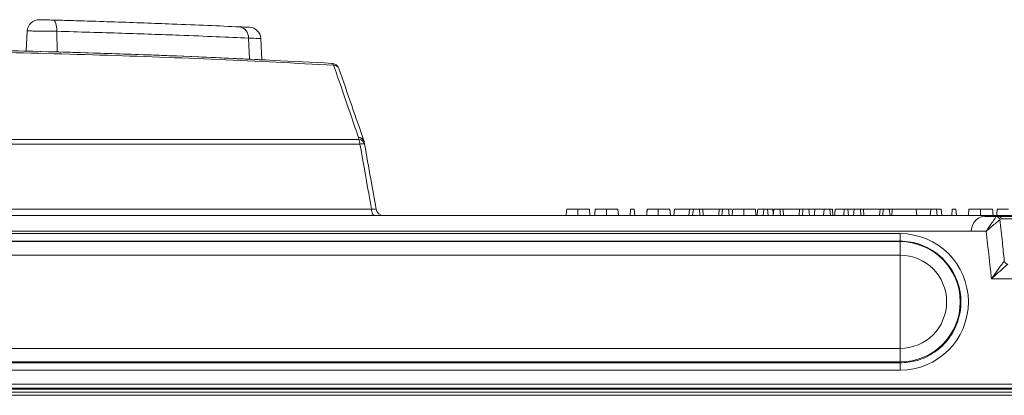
# Model space of a CAD drawing. Header units: millimetres. Extents: x 0 to 2100, y 0 to 1485.
# Tile 17 of 67: x 493 to 555, y 487 to 511. Entities that reach past the tile are written whole.
import ezdxf

# ---------------------------------------------------------------- set-up
doc = ezdxf.new("R2010")
doc.units = ezdxf.units.MM
doc.header["$LTSCALE"] = 5

msp = doc.modelspace()

# ---------------------------------------------------------------- linework, layer by layer
at = {"color": 7, "linetype": 'Continuous', "lineweight": 15}
for p, q in [((493.568, 510.205), (493.502, 508.931)), ((508.393, 508.375), (508.322, 509.727)), ((439.329, 503.348), (514.514, 503.348)), ((514.49, 503.488), (514.514, 503.348)), ((514.876, 503.052), (514.851, 503.192)), ((514.584, 503.052), (439.26, 503.052)), ((438.535, 498.953), (515.309, 498.953)), ((529.076, 498.94), (529.111, 498.54)), ((530.874, 498.94), (530.909, 498.54)), ((531.683, 498.94), (531.648, 498.54)), ((531.683, 498.94), (531.913, 498.94)), ((531.913, 498.94), (531.948, 498.54)), ((534.156, 498.94), (534.191, 498.54)), ((534.446, 498.94), (534.411, 498.54)), ((535.4, 498.94), (534.446, 498.94)), ((535.4, 498.94), (535.365, 498.54)), ((535.647, 498.94), (535.4, 498.94)), ((535.647, 498.94), (535.599, 498.54)), ((536.034, 498.94), (535.647, 498.94)), ((536.034, 498.94), (536.06, 498.54)), ((536.235, 498.94), (536.034, 498.94)), ((536.235, 498.94), (536.26, 498.54)), ((537.275, 498.94), (536.235, 498.94)), ((537.275, 498.94), (537.249, 498.54)), ((537.476, 498.94), (537.275, 498.94)), ((537.476, 498.94), (537.45, 498.54)), ((537.862, 498.94), (537.476, 498.94)), ((537.862, 498.94), (537.91, 498.54)), ((538.079, 498.94), (537.862, 498.94)), ((539.563, 498.94), (539.598, 498.54)), ((540.097, 498.94), (540.062, 498.54)), ((540.097, 498.94), (540.327, 498.94)), ((540.327, 498.94), (540.362, 498.54)), ((540.667, 498.94), (540.327, 498.94)), ((540.667, 498.94), (540.692, 498.651)), ((540.727, 498.94), (540.679, 498.54)), ((541.114, 498.94), (540.727, 498.94)), ((541.114, 498.94), (541.14, 498.54)), ((541.315, 498.94), (541.114, 498.94)), ((541.315, 498.94), (541.34, 498.54)), ((542.355, 498.94), (541.315, 498.94)), ((542.355, 498.94), (542.329, 498.54)), ((542.556, 498.94), (542.355, 498.94)), ((542.556, 498.94), (542.53, 498.54)), ((542.942, 498.94), (542.556, 498.94)), ((542.942, 498.94), (542.99, 498.54)), ((543.519, 498.94), (542.942, 498.94)), ((543.906, 498.94), (543.871, 498.54)), ((544.276, 498.94), (543.906, 498.94)), ((544.276, 498.94), (544.311, 498.54)), ((544.426, 498.94), (544.276, 498.94)), ((544.426, 498.94), (544.461, 498.54)), ((545.177, 498.94), (544.611, 498.94)), ((545.177, 498.94), (545.142, 498.54)), ((545.177, 498.94), (545.407, 498.94)), ((545.407, 498.94), (545.442, 498.54)), ((545.807, 498.94), (545.407, 498.94)), ((545.807, 498.94), (545.759, 498.54)), ((546.194, 498.94), (545.807, 498.94)), ((546.194, 498.94), (546.22, 498.54)), ((546.395, 498.94), (546.194, 498.94)), ((546.395, 498.94), (546.42, 498.54)), ((547.435, 498.94), (546.395, 498.94)), ((547.435, 498.94), (547.409, 498.54)), ((547.636, 498.94), (547.435, 498.94)), ((547.636, 498.94), (547.61, 498.54)), ((548.022, 498.94), (547.636, 498.94)), ((548.022, 498.94), (548.07, 498.54)), ((548.22, 498.94), (548.022, 498.94)), ((549.723, 498.94), (548.22, 498.94)), ((549.723, 498.94), (549.758, 498.54)), ((550.64, 498.94), (549.723, 498.94)), ((550.64, 498.94), (550.605, 498.54)), ((551.011, 498.94), (550.64, 498.94)), ((551.011, 498.94), (551.046, 498.54)), ((551.304, 498.94), (551.011, 498.94)), ((551.304, 498.94), (551.339, 498.54)), ((552.003, 498.94), (551.968, 498.54)), ((552.003, 498.94), (552.233, 498.94)), ((552.233, 498.94), (552.268, 498.54)), ((429.929, 498.54), (554.866, 498.54)), ((554.785, 498.486), (554.866, 498.54)), ((555.091, 498.327), (555.01, 498.285)), ((554.144, 497.549), (429.896, 497.549)), ((478.702, 497.398), (548.702, 497.398)), ((548.702, 497.398), (548.702, 496.924)), ((548.702, 496.924), (478.702, 496.924)), ((478.702, 496.892), (548.702, 496.892)), ((548.702, 496.892), (548.702, 496.924)), ((548.702, 496.892), (548.702, 496.035)), ((548.702, 496.035), (478.702, 496.035)), ((548.702, 490.148), (548.702, 496.035)), ((478.702, 490.148), (548.702, 490.148)), ((548.702, 489.29), (548.702, 490.148)), ((548.702, 489.29), (478.702, 489.29)), ((478.702, 489.231), (548.702, 489.231)), ((548.702, 489.231), (548.702, 489.29)), ((548.702, 488.766), (548.702, 489.231)), ((548.702, 488.766), (478.702, 488.766)), ((582.209, 487.643), (471.194, 487.643)), ((471.207, 487.885), (582.197, 487.885)), ((439.697, 487.381), (613.707, 487.381)), ((613.707, 487.183), (439.697, 487.183)), ((473.763, 487.577), (579.641, 487.577))]:
    msp.add_line(p, q, dxfattribs=at)
at = {"color": 8, "linetype": 'Continuous', "lineweight": 15}
for p, q in [((495.437, 510.182), (495.461, 508.878)), ((507.54, 509.753), (507.597, 508.414))]:
    msp.add_line(p, q, dxfattribs=at)
at = {"color": 7, "linetype": 'Continuous', "lineweight": 15, "flags": 128}
for points in [[(495.437, 510.182), (495.433, 510.322), (495.42, 510.455), (495.398, 510.577), (495.368, 510.684), (495.331, 510.772), (495.288, 510.837), (495.241, 510.878), (495.192, 510.892)], [(515.512, 498.54), (515.476, 498.547), (515.441, 498.57), (515.409, 498.607), (515.379, 498.657), (515.354, 498.718), (515.333, 498.79), (515.318, 498.869), (515.309, 498.953)], [(528.35, 498.94), (528.35, 498.82), (528.35, 498.7), (528.35, 498.54)], [(530.148, 498.94), (530.148, 498.82), (530.148, 498.7), (530.148, 498.54)], [(533.43, 498.94), (533.43, 498.82), (533.43, 498.7), (533.43, 498.54)], [(538.837, 498.94), (538.837, 498.82), (538.837, 498.7), (538.837, 498.54)], [(553.782, 498.94), (553.782, 498.82), (553.782, 498.7), (553.782, 498.54)], [(554.55, 498.94), (554.56, 498.82), (554.571, 498.7), (554.585, 498.54)]]:
    msp.add_lwpolyline(points, dxfattribs=at)
at = {"color": 7, "linetype": 'Continuous', "lineweight": 15}
for centre, radius, start, end in [((494.317, 510.166), 0.75, 88.4973, 177.11293), ((506.867, 509.797), 0.674, 356.31648, 81.31986), ((507.573, 509.685), 0.75, 3.28398, 87.35085), ((512.77, 508.013), 0.151, 11.02866, 73.63131), ((512.785, 507.659), 0.5, 19.06335, 86.86693), ((512.922, 507.675), 0.367, 23.62072, 90.5408), ((514.466, 503.09), 0.398, 14.7656, 86.58489), ((514.495, 503.121), 0.367, 23.68074, 90.8427), ((513.746, 503.011), 0.839, 2.76232, 23.66157), ((514.491, 502.95), 0.398, 14.76979, 86.60416), ((514.359, 503.105), 0.5, 10, 19.06335), ((514.73, 502.509), 0.562, 74.92846, 105.07154), ((516.091, 499.04), 0.5, 190, 270), ((554.201, 497.54), 1, 90, 176.99996), ((554.758, 498.229), 0.259, 12.47812, 83.93108), ((554.86, 498.308), 0.232, 4.59644, 88.53225), ((548.702, 493.091), 3.801, 270, 90), ((548.702, 493.091), 2.943, 270, 90), ((555.543, 495.734), 0.264, 193.82897, 262.48819)]:
    msp.add_arc(centre, radius, start, end, dxfattribs=at)
msp.add_ellipse((548.702, 493.082), major_axis=(0, 4.316), ratio=0.999995, start_param=3.141593, end_param=6.283185, dxfattribs=at)
for points, knots in [([(494.341, 510.915), (494.34, 510.915), (494.329, 510.916), (494.377, 510.914), (494.486, 510.911), (494.656, 510.907), (494.859, 510.902), (495.046, 510.896), (495.153, 510.893), (495.192, 510.892)], [0, 0, 0, 0, 0.02378, 0.198642, 0.373555, 0.548576, 0.723716, 0.898937, 1, 1, 1, 1]), ([(495.192, 510.892), (496.514, 510.854), (499.195, 510.775), (502.421, 510.656), (505.032, 510.55), (506.32, 510.492), (506.969, 510.463)], [0, 0, 0, 0, 0.287635, 0.583597, 0.790286, 1, 1, 1, 1]), ([(495.327, 510.888), (495.535, 510.883), (496.253, 510.863), (496.999, 510.84), (497.522, 510.824), (497.55, 510.823), (497.553, 510.823)], [0, 0, 0, 0, 0.161834, 0.558672, 0.955431, 1, 1, 1, 1]), ([(497.657, 510.82), (497.657, 510.82), (497.658, 510.82), (497.644, 510.82), (497.634, 510.821)], [0, 0, 0, 0, 0.304649, 1, 1, 1, 1]), ([(507.54, 509.753), (506.884, 509.782), (505.561, 509.839), (502.911, 509.944), (499.59, 510.063), (496.834, 510.142), (495.437, 510.182)], [0, 0, 0, 0, 0.206724, 0.416475, 0.704069, 1, 1, 1, 1]), ([(506.969, 510.463), (507.166, 510.454), (507.537, 510.438), (507.572, 510.436), (507.589, 510.435)], [0, 0, 0, 0, 0.530415, 1, 1, 1, 1]), ([(512.919, 508.042), (510.508, 508.166), (505.672, 508.415), (498.132, 508.696), (490.398, 508.901), (482.295, 509.018), (473.9, 509.035), (465.218, 508.939), (456.518, 508.726), (448.363, 508.425), (443.245, 508.162), (440.925, 508.042)], [0, 0, 0, 0, 0.1044, 0.209439, 0.316458, 0.424151, 0.540713, 0.658142, 0.778328, 0.899474, 1, 1, 1, 1]), ([(441.031, 508.158), (443.345, 508.278), (448.352, 508.537), (456.305, 508.833), (464.873, 509.049), (473.628, 509.151), (482.106, 509.137), (490.158, 509.021), (497.801, 508.822), (505.396, 508.54), (510.34, 508.286), (512.813, 508.158)], [0, 0, 0, 0, 0.100525, 0.217519, 0.334515, 0.455182, 0.57585, 0.680579, 0.785309, 0.892655, 1, 1, 1, 1]), ([(508.76, 508.357), (507.293, 508.43), (503.26, 508.63), (496.38, 508.866), (488.183, 509.062), (479.912, 509.151), (471.682, 509.136), (463.507, 509.02), (455.334, 508.801), (448.072, 508.521), (443.631, 508.294), (441.822, 508.202)], [0, 0, 0, 0, 0.068218, 0.187631, 0.309635, 0.432536, 0.551133, 0.670556, 0.792582, 0.915503, 1, 1, 1, 1]), ([(495.684, 508.872), (495.648, 508.873), (495.575, 508.875), (495.392, 508.88), (495.248, 508.884), (495.205, 508.886)], [0, 0, 0, 0, 0.412693, 0.823279, 1, 1, 1, 1]), ([(514.49, 503.488), (514.416, 503.701), (514.048, 504.768), (513.525, 506.286), (513.075, 507.59), (512.919, 508.042)], [0, 0, 0, 0, 0.140425, 0.702125, 1, 1, 1, 1]), ([(513.258, 507.822), (513.527, 507.043), (514.052, 505.526), (514.576, 504.007), (514.832, 503.268)], [0, 0, 0, 0, 0.513329, 1, 1, 1, 1]), ([(515.309, 498.953), (515.251, 499.279), (515.01, 500.646), (514.768, 502.012), (514.584, 503.052)], [0, 0, 0, 0, 0.238749, 1, 1, 1, 1]), ([(514.876, 503.052), (515.006, 502.318), (515.246, 500.952), (515.487, 499.586), (515.599, 498.953)], [0, 0, 0, 0, 0.537004, 1, 1, 1, 1]), ([(515.599, 498.953), (515.595, 498.948), (515.586, 498.938), (515.501, 498.936), (515.399, 498.943), (515.329, 498.951), (515.309, 498.953)], [0, 0, 0, 0, 0.295264, 0.587842, 0.879721, 1, 1, 1, 1]), ([(527.645, 498.94), (527.639, 498.873), (527.626, 498.74), (527.613, 498.607), (527.607, 498.54)], [0, 0, 0, 0, 0.5, 1, 1, 1, 1]), ([(527.648, 498.94), (527.641, 498.873), (527.627, 498.74), (527.614, 498.607), (527.607, 498.54)], [0, 0, 0, 0, 0.5, 1, 1, 1, 1]), ([(528.35, 498.94), (528.269, 498.94), (528.1, 498.94), (527.892, 498.94), (527.731, 498.94), (527.665, 498.94), (527.649, 498.94), (527.645, 498.94)], [0, 0, 0, 0, 0.222048, 0.45733, 0.656678, 0.92699, 1, 1, 1, 1]), ([(529.076, 498.94), (529.063, 498.94), (529.041, 498.94), (528.851, 498.94), (528.626, 498.94), (528.441, 498.94), (528.35, 498.94)], [0, 0, 0, 0, 0.335593, 0.56019, 0.785444, 1, 1, 1, 1]), ([(529.443, 498.94), (529.437, 498.873), (529.424, 498.74), (529.411, 498.607), (529.405, 498.54)], [0, 0, 0, 0, 0.5, 1, 1, 1, 1]), ([(529.446, 498.94), (529.439, 498.873), (529.425, 498.74), (529.411, 498.607), (529.405, 498.54)], [0, 0, 0, 0, 0.5, 1, 1, 1, 1]), ([(530.148, 498.94), (530.066, 498.94), (529.898, 498.94), (529.69, 498.94), (529.529, 498.94), (529.463, 498.94), (529.447, 498.94), (529.443, 498.94)], [0, 0, 0, 0, 0.222048, 0.45733, 0.656678, 0.92699, 1, 1, 1, 1]), ([(530.874, 498.94), (530.861, 498.94), (530.839, 498.94), (530.649, 498.94), (530.424, 498.94), (530.239, 498.94), (530.148, 498.94)], [0, 0, 0, 0, 0.335593, 0.56019, 0.785444, 1, 1, 1, 1]), ([(532.725, 498.94), (532.719, 498.873), (532.706, 498.74), (532.693, 498.607), (532.687, 498.54)], [0, 0, 0, 0, 0.5, 1, 1, 1, 1]), ([(532.728, 498.94), (532.721, 498.873), (532.707, 498.74), (532.694, 498.607), (532.687, 498.54)], [0, 0, 0, 0, 0.5, 1, 1, 1, 1]), ([(533.43, 498.94), (533.349, 498.94), (533.18, 498.94), (532.972, 498.94), (532.811, 498.94), (532.745, 498.94), (532.729, 498.94), (532.725, 498.94)], [0, 0, 0, 0, 0.222048, 0.45733, 0.656678, 0.92699, 1, 1, 1, 1]), ([(534.156, 498.94), (534.143, 498.94), (534.121, 498.94), (533.931, 498.94), (533.706, 498.94), (533.521, 498.94), (533.43, 498.94)], [0, 0, 0, 0, 0.335593, 0.56019, 0.785444, 1, 1, 1, 1]), ([(538.132, 498.94), (538.126, 498.873), (538.113, 498.74), (538.1, 498.607), (538.094, 498.54)], [0, 0, 0, 0, 0.5, 1, 1, 1, 1]), ([(538.135, 498.94), (538.128, 498.873), (538.114, 498.74), (538.101, 498.607), (538.094, 498.54)], [0, 0, 0, 0, 0.5, 1, 1, 1, 1]), ([(538.837, 498.94), (538.755, 498.94), (538.587, 498.94), (538.379, 498.94), (538.218, 498.94), (538.152, 498.94), (538.136, 498.94), (538.132, 498.94)], [0, 0, 0, 0, 0.222048, 0.45733, 0.656678, 0.92699, 1, 1, 1, 1]), ([(539.563, 498.94), (539.55, 498.94), (539.528, 498.94), (539.338, 498.94), (539.113, 498.94), (538.928, 498.94), (538.837, 498.94)], [0, 0, 0, 0, 0.335593, 0.56019, 0.785444, 1, 1, 1, 1]), ([(539.71, 498.94), (539.704, 498.873), (539.692, 498.74), (539.681, 498.607), (539.675, 498.54)], [0, 0, 0, 0, 0.5, 1, 1, 1, 1]), ([(540.074, 498.94), (540.028, 498.94), (539.917, 498.94), (539.786, 498.94), (539.71, 498.94)], [0, 0, 0, 0, 0.414266, 1, 1, 1, 1]), ([(543.319, 498.94), (543.313, 498.873), (543.301, 498.74), (543.29, 498.607), (543.284, 498.54)], [0, 0, 0, 0, 0.5, 1, 1, 1, 1]), ([(543.906, 498.94), (543.851, 498.94), (543.74, 498.94), (543.544, 498.94), (543.395, 498.94), (543.319, 498.94)], [0, 0, 0, 0, 0.326291, 0.658489, 1, 1, 1, 1]), ([(544.611, 498.94), (544.604, 498.873), (544.591, 498.74), (544.578, 498.607), (544.571, 498.54)], [0, 0, 0, 0, 0.5, 1, 1, 1, 1]), ([(548.22, 498.94), (548.213, 498.873), (548.2, 498.74), (548.187, 498.607), (548.18, 498.54)], [0, 0, 0, 0, 0.5, 1, 1, 1, 1]), ([(553.046, 498.94), (553.04, 498.873), (553.026, 498.74), (553.013, 498.607), (553.007, 498.54)], [0, 0, 0, 0, 0.5, 1, 1, 1, 1]), ([(553.782, 498.94), (553.7, 498.94), (553.543, 498.94), (553.336, 498.94), (553.178, 498.94), (553.084, 498.94), (553.058, 498.94), (553.046, 498.94)], [0, 0, 0, 0, 0.216571, 0.41591, 0.614881, 0.822161, 1, 1, 1, 1]), ([(554.55, 498.94), (554.532, 498.94), (554.503, 498.94), (554.336, 498.94), (554.153, 498.94), (553.965, 498.94), (553.838, 498.94), (553.782, 498.94)], [0, 0, 0, 0, 0.336732, 0.568731, 0.72257, 0.876726, 1, 1, 1, 1]), ([(554.843, 498.94), (554.837, 498.873), (554.824, 498.74), (554.811, 498.607), (554.805, 498.54)], [0, 0, 0, 0, 0.5, 1, 1, 1, 1]), ([(554.846, 498.94), (554.839, 498.873), (554.825, 498.74), (554.811, 498.607), (554.805, 498.54)], [0, 0, 0, 0, 0.5, 1, 1, 1, 1]), ([(555.548, 498.94), (555.466, 498.94), (555.298, 498.94), (555.09, 498.94), (554.929, 498.94), (554.863, 498.94), (554.847, 498.94), (554.843, 498.94)], [0, 0, 0, 0, 0.222048, 0.45733, 0.656678, 0.92699, 1, 1, 1, 1]), ([(563.999, 498.416), (562.972, 498.426), (560.045, 498.456), (556.885, 498.474), (554.702, 498.487), (554.087, 498.49), (553.958, 498.491)], [0, 0, 0, 0, 0.24853, 0.708508, 0.939145, 1, 1, 1, 1]), ([(554.144, 497.549), (554.145, 497.55), (554.149, 497.556), (554.16, 497.573), (554.192, 497.62), (554.223, 497.665), (554.336, 497.832), (554.497, 498.068), (554.687, 498.345), (554.754, 498.442), (554.785, 498.486)], [0, 0, 0, 0, 0.004563, 0.014687, 0.043182, 0.128349, 0.132369, 0.481357, 0.761607, 1, 1, 1, 1]), ([(555.01, 498.285), (554.968, 498.25), (554.878, 498.175), (554.621, 497.957), (554.404, 497.771), (554.251, 497.64), (554.209, 497.605), (554.166, 497.567), (554.15, 497.554), (554.145, 497.55), (554.144, 497.549)], [0, 0, 0, 0, 0.238393, 0.518646, 0.867797, 0.871652, 0.956816, 0.985312, 0.995437, 1, 1, 1, 1]), ([(554.866, 498.54), (558.014, 498.54), (563.163, 498.54), (569.583, 498.54), (573.953, 498.54), (577.245, 498.54), (579.467, 498.54), (580.834, 498.54), (580.911, 498.54), (580.944, 498.54)], [0, 0, 0, 0, 0.241495, 0.394955, 0.548388, 0.66802, 0.788111, 0.90815, 1, 1, 1, 1]), ([(555.01, 498.285), (555.061, 497.807), (555.154, 496.936), (555.246, 496.064), (555.287, 495.671)], [0, 0, 0, 0, 0.548443, 1, 1, 1, 1]), ([(581.179, 498.51), (581.19, 498.51), (581.287, 498.509), (581.029, 498.507), (580.43, 498.504), (579.401, 498.5), (577.557, 498.493), (574.44, 498.481), (569.761, 498.458), (565.476, 498.429), (560.599, 498.387), (557.452, 498.353), (555.091, 498.327)], [0, 0, 0, 0, 0.00949, 0.082716, 0.156105, 0.231139, 0.306294, 0.457269, 0.609015, 0.761021, 0.820695, 1, 1, 1, 1]), ([(554.477, 494.549), (554.46, 494.702), (554.379, 495.437), (554.268, 496.437), (554.173, 497.284), (554.144, 497.549)], [0, 0, 0, 0, 0.1537048, 0.7349434, 1, 1, 1, 1]), ([(548.702, 489.231), (549.039, 489.258), (549.807, 489.317), (550.916, 489.848), (551.862, 490.757), (552.451, 491.936), (552.618, 493.241), (552.343, 494.528), (551.658, 495.653), (550.64, 496.481), (549.593, 496.876), (548.932, 496.911), (548.702, 496.924)], [0, 0, 0, 0, 0.0838477, 0.191192, 0.2985367, 0.4058865, 0.5132416, 0.6205999, 0.7279579, 0.8353121, 0.9426608, 1, 1, 1, 1]), ([(554.477, 494.549), (554.478, 494.55), (554.502, 494.584), (554.646, 494.784), (554.879, 495.107), (555.14, 495.469), (555.242, 495.609), (555.287, 495.671)], [0, 0, 0, 0, 0.004464, 0.077734, 0.467811, 0.765881, 1, 1, 1, 1]), ([(555.509, 495.472), (555.452, 495.422), (555.322, 495.307), (554.988, 495.008), (554.693, 494.743), (554.509, 494.578), (554.479, 494.55), (554.477, 494.549)], [0, 0, 0, 0, 0.234113, 0.532189, 0.922267, 0.995536, 1, 1, 1, 1]), ([(620.384, 490.051), (619.727, 490.141), (614.493, 490.863), (604.659, 492.039), (589.326, 493.416), (572.593, 494.385), (560.456, 494.495), (554.477, 494.549)], [0, 0, 0, 0, 0.030121, 0.239728, 0.449335, 0.728679, 1, 1, 1, 1])]:
    msp.add_open_spline(points, degree=3, knots=knots, dxfattribs=at)
at = {"color": 8, "linetype": 'Continuous', "lineweight": 15}
for points, knots in [([(495.437, 510.182), (495.352, 510.183), (495.119, 510.186), (494.71, 510.191), (494.266, 510.196), (493.894, 510.201), (493.656, 510.204), (493.551, 510.205), (493.575, 510.205), (493.578, 510.205)], [0, 0, 0, 0, 0.100686, 0.275273, 0.449852, 0.62442, 0.798992, 0.973585, 1, 1, 1, 1]), ([(508.297, 509.725), (508.276, 509.726), (508.234, 509.728), (507.782, 509.744), (507.54, 509.753)], [0, 0, 0, 0, 0.466274, 1, 1, 1, 1])]:
    msp.add_open_spline(points, degree=3, knots=knots, dxfattribs=at)

doc.saveas('drawing.dxf')
